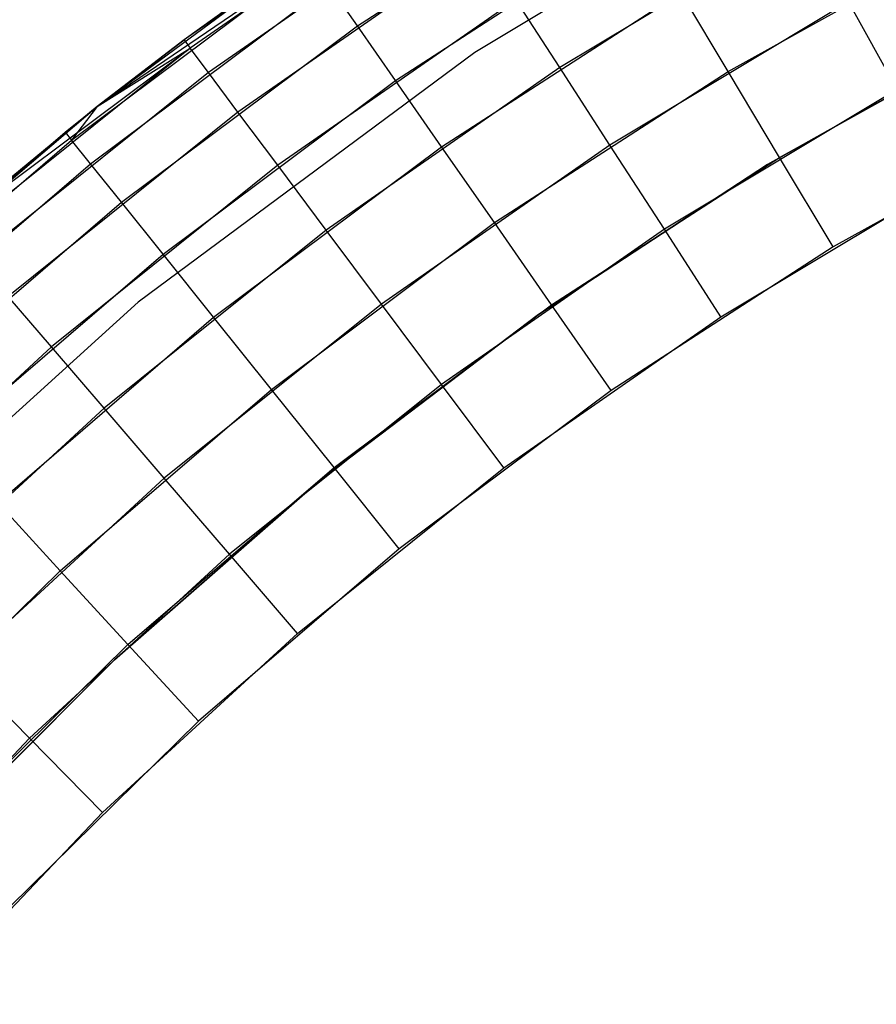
# Model space of a CAD drawing. Extents: x 0.01 to 1.98, y 0.03 to 2.78.
# Tile 23 of 39: x 0.37 to 0.56, y 1.59 to 1.8. Entities that reach past the tile are written whole.
import ezdxf

# ---------------------------------------------------------------- set-up
doc = ezdxf.new("R2010")
doc.units = 0
doc.header["$MEASUREMENT"] = 0
doc.layers.get('0').update_dxf_attribs({"color": 13, "linetype": 'CONTINUOUS'})

# ---------------------------------------------------------------- blocks, each defined once
blk = doc.blocks.new('NATALIE-10724-10723_C_STL_')
at = {"color": 0}
for p, q in [((0.54944, 1.84514, 1.47007), (0.46991, 1.79747, 1.47007)), ((0.54944, 1.84514, 6.11574), (0.46991, 1.79747, 6.11574)), ((0.54944, 1.84514, 1.47007), (0.46991, 1.79747, 1.47007)), ((0.54944, 1.84514, 6.11574), (0.46991, 1.79747, 6.11574)), ((0.46019, 1.83819, 1.54881), (0.40562, 1.80021, 1.54881)), ((0.46019, 1.83819, 1.54881), (0.40562, 1.80021, 1.54881)), ((0.44396, 1.80333, 6.10261), (0.49865, 1.83871, 6.10261)), ((0.44396, 1.80333, 6.10261), (0.49865, 1.83871, 6.10261)), ((0.46142, 1.83629, 1.52576), (0.40698, 1.79839, 1.52576)), ((0.46142, 1.83629, 1.52576), (0.40698, 1.79839, 1.52576)), ((0.46508, 1.83064, 1.50361), (0.41101, 1.79301, 1.50361)), ((0.46508, 1.83064, 1.50361), (0.41101, 1.79301, 1.50361)), ((0.54267, 1.82651, 1.4506), (0.48871, 1.79412, 1.4506)), ((0.54267, 1.82651, 1.4506), (0.48871, 1.79412, 1.4506)), ((0.45235, 1.79127, 6.12051), (0.50621, 1.82612, 6.12051)), ((0.45235, 1.79127, 6.12051), (0.50621, 1.82612, 6.12051)), ((0.52592, 1.79326, 6.14612), (0.57975, 1.82314, 6.14612)), ((0.52592, 1.79326, 6.14612), (0.57975, 1.82314, 6.14612)), ((0.47101, 1.82148, 1.48319), (0.41754, 1.78427, 1.48319)), ((0.47101, 1.82148, 1.48319), (0.41754, 1.78427, 1.48319)), ((0.38075, 1.77809, 6.06004), (0.43388, 1.8178, 6.06004)), ((0.38075, 1.77809, 6.06004), (0.43388, 1.8178, 6.06004)), ((0.38643, 1.7855, 6.037), (0.43259, 1.81966, 6.037)), ((0.38643, 1.7855, 6.037), (0.43259, 1.81966, 6.037)), ((0.38643, 1.7855, 6.037), (0.43388, 1.8178, 6.06004)), ((0.38643, 1.7855, 6.037), (0.43388, 1.8178, 6.06004)), ((0.43259, 1.81966, 6.037), (0.40562, 1.80021, 1.54881)), ((0.43259, 1.81966, 6.037), (0.40562, 1.80021, 1.54881)), ((0.38496, 1.77285, 6.08219), (0.43772, 1.81228, 6.08219)), ((0.38496, 1.77285, 6.08219), (0.43772, 1.81228, 6.08219)), ((0.44396, 1.80333, 6.10261), (0.43772, 1.81228, 6.08219)), ((0.44396, 1.80333, 6.10261), (0.43772, 1.81228, 6.08219)), ((0.47898, 1.80915, 1.46529), (0.42633, 1.7725, 1.46529)), ((0.47898, 1.80915, 1.46529), (0.42633, 1.7725, 1.46529)), ((0.46257, 1.77658, 6.1352), (0.51542, 1.81077, 6.1352)), ((0.46257, 1.77658, 6.1352), (0.51542, 1.81077, 6.1352)), ((0.48871, 1.79412, 1.4506), (0.47898, 1.80915, 1.46529)), ((0.48871, 1.79412, 1.4506), (0.47898, 1.80915, 1.46529)), ((0.52592, 1.79326, 6.14612), (0.51542, 1.81077, 6.1352)), ((0.52592, 1.79326, 6.14612), (0.51542, 1.81077, 6.1352)), ((0.55258, 1.80865, 1.43969), (0.4998, 1.77698, 1.43969)), ((0.55258, 1.80865, 1.43969), (0.4998, 1.77698, 1.43969)), ((0.56334, 1.78928, 1.43297), (0.55258, 1.80865, 1.43969)), ((0.56334, 1.78928, 1.43297), (0.55258, 1.80865, 1.43969)), ((0.39178, 1.76433, 6.10261), (0.44396, 1.80333, 6.10261)), ((0.39178, 1.76433, 6.10261), (0.44396, 1.80333, 6.10261)), ((0.45235, 1.79127, 6.12051), (0.44396, 1.80333, 6.10261)), ((0.45235, 1.79127, 6.12051), (0.44396, 1.80333, 6.10261)), ((0.5346, 1.77267, 1.42418), (0.58732, 1.80231, 1.42418)), ((0.58732, 1.80231, 1.38481), (0.5346, 1.77267, 1.38481)), ((0.5346, 1.77267, 1.42418), (0.58732, 1.80231, 1.42418)), ((0.58732, 1.80231, 1.38481), (0.5346, 1.77267, 1.38481)), ((0.53732, 1.77426, 6.15284), (0.58984, 1.80341, 6.15284)), ((0.53732, 1.77426, 6.15284), (0.58984, 1.80341, 6.15284)), ((0.40562, 1.80021, 1.54881), (0.38643, 1.7855, 1.54881)), ((0.38643, 1.7855, 6.037), (0.40562, 1.80021, 1.54881)), ((0.40562, 1.80021, 1.54881), (0.38643, 1.7855, 1.54881)), ((0.38643, 1.7855, 6.037), (0.40562, 1.80021, 1.54881)), ((0.40562, 1.80021, 1.54881), (0.40698, 1.79839, 1.52576)), ((0.40562, 1.80021, 1.54881), (0.40698, 1.79839, 1.52576)), ((0.35374, 1.75863, 1.54881), (0.40698, 1.79839, 1.52576)), ((0.35374, 1.75863, 1.54881), (0.40698, 1.79839, 1.52576)), ((0.40698, 1.79839, 1.52576), (0.35522, 1.75691, 1.52576)), ((0.40698, 1.79839, 1.52576), (0.35522, 1.75691, 1.52576)), ((0.38643, 1.7855, 1.54881), (0.40698, 1.79839, 1.52576)), ((0.38643, 1.7855, 1.54881), (0.40698, 1.79839, 1.52576)), ((0.41101, 1.79301, 1.50361), (0.40698, 1.79839, 1.52576)), ((0.41101, 1.79301, 1.50361), (0.40698, 1.79839, 1.52576)), ((0.46991, 1.79747, 1.47007), (0.39543, 1.74223, 1.47007)), ((0.46991, 1.79747, 6.11574), (0.39543, 1.74223, 6.11574)), ((0.46991, 1.79747, 1.47007), (0.39543, 1.74223, 1.47007)), ((0.46991, 1.79747, 6.11574), (0.39543, 1.74223, 6.11574)), ((0.46991, 1.79747, 6.11574), (0.46991, 1.79747, 1.47007)), ((0.46991, 1.79747, 6.11574), (0.46991, 1.79747, 1.47007)), ((0.48871, 1.79412, 1.4506), (0.43705, 1.75817, 1.4506)), ((0.48871, 1.79412, 1.4506), (0.43705, 1.75817, 1.4506)), ((0.4998, 1.77698, 1.43969), (0.48871, 1.79412, 1.4506)), ((0.4998, 1.77698, 1.43969), (0.48871, 1.79412, 1.4506)), ((0.41101, 1.79301, 1.50361), (0.3596, 1.75181, 1.50361)), ((0.41101, 1.79301, 1.50361), (0.3596, 1.75181, 1.50361)), ((0.41754, 1.78427, 1.48319), (0.41101, 1.79301, 1.50361)), ((0.41754, 1.78427, 1.48319), (0.41101, 1.79301, 1.50361)), ((0.47424, 1.75982, 6.14612), (0.52592, 1.79326, 6.14612)), ((0.47424, 1.75982, 6.14612), (0.52592, 1.79326, 6.14612)), ((0.53732, 1.77426, 6.15284), (0.52592, 1.79326, 6.14612)), ((0.53732, 1.77426, 6.15284), (0.52592, 1.79326, 6.14612)), ((0.40097, 1.75287, 6.12051), (0.45235, 1.79127, 6.12051)), ((0.40097, 1.75287, 6.12051), (0.45235, 1.79127, 6.12051)), ((0.46257, 1.77658, 6.1352), (0.45235, 1.79127, 6.12051)), ((0.46257, 1.77658, 6.1352), (0.45235, 1.79127, 6.12051)), ((0.56334, 1.78928, 1.43297), (0.51184, 1.75837, 1.43297)), ((0.56334, 1.78928, 1.43297), (0.51184, 1.75837, 1.43297)), ((0.32889, 1.73656, 6.037), (0.38643, 1.7855, 1.54881)), ((0.32889, 1.73656, 6.037), (0.38643, 1.7855, 1.54881)), ((0.38643, 1.7855, 1.54881), (0.35374, 1.75863, 1.54881)), ((0.38643, 1.7855, 1.54881), (0.35374, 1.75863, 1.54881)), ((0.37933, 1.77986, 6.037), (0.38643, 1.7855, 6.037)), ((0.37933, 1.77986, 6.037), (0.38643, 1.7855, 1.54881)), ((0.37933, 1.77986, 6.037), (0.38643, 1.7855, 1.54881)), ((0.37933, 1.77986, 6.037), (0.38643, 1.7855, 6.037)), ((0.38643, 1.7855, 6.037), (0.38075, 1.77809, 6.06004)), ((0.38643, 1.7855, 6.037), (0.38075, 1.77809, 6.06004)), ((0.38643, 1.7855, 6.037), (0.38643, 1.7855, 1.54881)), ((0.38643, 1.7855, 6.037), (0.38643, 1.7855, 1.54881)), ((0.41754, 1.78427, 1.48319), (0.36671, 1.74353, 1.48319)), ((0.41754, 1.78427, 1.48319), (0.36671, 1.74353, 1.48319)), ((0.42633, 1.7725, 1.46529), (0.41754, 1.78427, 1.48319)), ((0.42633, 1.7725, 1.46529), (0.41754, 1.78427, 1.48319)), ((0.60034, 1.7829, 6.15511), (0.54918, 1.7545, 6.15511)), ((0.60034, 1.7829, 6.15511), (0.54918, 1.7545, 6.15511)), ((0.32889, 1.73656, 6.037), (0.37933, 1.77986, 6.037)), ((0.32889, 1.73656, 6.037), (0.37933, 1.77986, 6.037)), ((0.37933, 1.77986, 6.037), (0.38075, 1.77809, 6.06004)), ((0.37933, 1.77986, 6.037), (0.38075, 1.77809, 6.06004)), ((0.33042, 1.73488, 6.06004), (0.38075, 1.77809, 6.06004)), ((0.33042, 1.73488, 6.06004), (0.38075, 1.77809, 6.06004)), ((0.38496, 1.77285, 6.08219), (0.38075, 1.77809, 6.06004)), ((0.38496, 1.77285, 6.08219), (0.38075, 1.77809, 6.06004)), ((0.41216, 1.7389, 6.1352), (0.46257, 1.77658, 6.1352)), ((0.41216, 1.7389, 6.1352), (0.46257, 1.77658, 6.1352)), ((0.4998, 1.77698, 1.43969), (0.44927, 1.74181, 1.43969)), ((0.4998, 1.77698, 1.43969), (0.44927, 1.74181, 1.43969)), ((0.47424, 1.75982, 6.14612), (0.46257, 1.77658, 6.1352)), ((0.47424, 1.75982, 6.14612), (0.46257, 1.77658, 6.1352)), ((0.51184, 1.75837, 1.43297), (0.4998, 1.77698, 1.43969)), ((0.51184, 1.75837, 1.43297), (0.4998, 1.77698, 1.43969)), ((0.4869, 1.74163, 6.15284), (0.53732, 1.77426, 6.15284)), ((0.4869, 1.74163, 6.15284), (0.53732, 1.77426, 6.15284)), ((0.54918, 1.7545, 6.15511), (0.53732, 1.77426, 6.15284)), ((0.54918, 1.7545, 6.15511), (0.53732, 1.77426, 6.15284)), ((0.33497, 1.72994, 6.08219), (0.38496, 1.77285, 6.08219)), ((0.33497, 1.72994, 6.08219), (0.38496, 1.77285, 6.08219)), ((0.42633, 1.7725, 1.46529), (0.37628, 1.73239, 1.46529)), ((0.42633, 1.7725, 1.46529), (0.37628, 1.73239, 1.46529)), ((0.39178, 1.76433, 6.10261), (0.38496, 1.77285, 6.08219)), ((0.39178, 1.76433, 6.10261), (0.38496, 1.77285, 6.08219)), ((0.43705, 1.75817, 1.4506), (0.42633, 1.7725, 1.46529)), ((0.43705, 1.75817, 1.4506), (0.42633, 1.7725, 1.46529)), ((0.48402, 1.7395, 1.42418), (0.5346, 1.77267, 1.42418)), ((0.5346, 1.77267, 1.38481), (0.48402, 1.7395, 1.38481)), ((0.48402, 1.7395, 1.42418), (0.5346, 1.77267, 1.42418)), ((0.5346, 1.77267, 1.38481), (0.48402, 1.7395, 1.38481)), ((0.5346, 1.77267, 1.42418), (0.5346, 1.77267, 1.38481)), ((0.5346, 1.77267, 1.42418), (0.5346, 1.77267, 1.38481)), ((0.52435, 1.73903, 1.4307), (0.57452, 1.76913, 1.4307)), ((0.52435, 1.73903, 1.4307), (0.57452, 1.76913, 1.4307)), ((0.34236, 1.7219, 6.10261), (0.39178, 1.76433, 6.10261)), ((0.34236, 1.7219, 6.10261), (0.39178, 1.76433, 6.10261)), ((0.40097, 1.75287, 6.12051), (0.39178, 1.76433, 6.10261)), ((0.40097, 1.75287, 6.12051), (0.39178, 1.76433, 6.10261)), ((0.42493, 1.72297, 6.14612), (0.47424, 1.75982, 6.14612)), ((0.42493, 1.72297, 6.14612), (0.47424, 1.75982, 6.14612)), ((0.4869, 1.74163, 6.15284), (0.47424, 1.75982, 6.14612)), ((0.4869, 1.74163, 6.15284), (0.47424, 1.75982, 6.14612)), ((0.43705, 1.75817, 1.4506), (0.38794, 1.71881, 1.4506)), ((0.43705, 1.75817, 1.4506), (0.38794, 1.71881, 1.4506)), ((0.44927, 1.74181, 1.43969), (0.43705, 1.75817, 1.4506)), ((0.44927, 1.74181, 1.43969), (0.43705, 1.75817, 1.4506)), ((0.51184, 1.75837, 1.43297), (0.46254, 1.72406, 1.43297)), ((0.51184, 1.75837, 1.43297), (0.46254, 1.72406, 1.43297)), ((0.52435, 1.73903, 1.4307), (0.51184, 1.75837, 1.43297)), ((0.52435, 1.73903, 1.4307), (0.51184, 1.75837, 1.43297)), ((0.54918, 1.7545, 6.15511), (0.50006, 1.72272, 6.15511)), ((0.54918, 1.7545, 6.15511), (0.50006, 1.72272, 6.15511)), ((0.35229, 1.71108, 6.12051), (0.40097, 1.75287, 6.12051)), ((0.35229, 1.71108, 6.12051), (0.40097, 1.75287, 6.12051)), ((0.41216, 1.7389, 6.1352), (0.40097, 1.75287, 6.12051)), ((0.41216, 1.7389, 6.1352), (0.40097, 1.75287, 6.12051)), ((0.37628, 1.73239, 1.46529), (0.36671, 1.74353, 1.48319)), ((0.37628, 1.73239, 1.46529), (0.36671, 1.74353, 1.48319)), ((0.39543, 1.74223, 1.47007), (0.32673, 1.67996, 1.47007)), ((0.39543, 1.74223, 6.11574), (0.32673, 1.67996, 6.11574)), ((0.39543, 1.74223, 1.47007), (0.32673, 1.67996, 1.47007)), ((0.39543, 1.74223, 6.11574), (0.32673, 1.67996, 6.11574)), ((0.39543, 1.74223, 6.11574), (0.39543, 1.74223, 1.47007)), ((0.39543, 1.74223, 6.11574), (0.39543, 1.74223, 1.47007)), ((0.44927, 1.74181, 1.43969), (0.40124, 1.70331, 1.43969)), ((0.44927, 1.74181, 1.43969), (0.40124, 1.70331, 1.43969)), ((0.43879, 1.70568, 6.15284), (0.4869, 1.74163, 6.15284)), ((0.43879, 1.70568, 6.15284), (0.4869, 1.74163, 6.15284)), ((0.46254, 1.72406, 1.43297), (0.44927, 1.74181, 1.43969)), ((0.46254, 1.72406, 1.43297), (0.44927, 1.74181, 1.43969)), ((0.50006, 1.72272, 6.15511), (0.4869, 1.74163, 6.15284)), ((0.50006, 1.72272, 6.15511), (0.4869, 1.74163, 6.15284)), ((0.43582, 1.70295, 1.42418), (0.48402, 1.7395, 1.42418)), ((0.48402, 1.7395, 1.38481), (0.43582, 1.70295, 1.38481)), ((0.43582, 1.70295, 1.42418), (0.48402, 1.7395, 1.42418)), ((0.48402, 1.7395, 1.38481), (0.43582, 1.70295, 1.38481)), ((0.48402, 1.7395, 1.42418), (0.48402, 1.7395, 1.38481)), ((0.48402, 1.7395, 1.42418), (0.48402, 1.7395, 1.38481)), ((0.3644, 1.6979, 6.1352), (0.41216, 1.7389, 6.1352)), ((0.3644, 1.6979, 6.1352), (0.41216, 1.7389, 6.1352)), ((0.42493, 1.72297, 6.14612), (0.41216, 1.7389, 6.1352)), ((0.42493, 1.72297, 6.14612), (0.41216, 1.7389, 6.1352)), ((0.47633, 1.70561, 1.4307), (0.52435, 1.73903, 1.4307)), ((0.47633, 1.70561, 1.4307), (0.52435, 1.73903, 1.4307)), ((0.37628, 1.73239, 1.46529), (0.32904, 1.68898, 1.46529)), ((0.37628, 1.73239, 1.46529), (0.32904, 1.68898, 1.46529)), ((0.38794, 1.71881, 1.4506), (0.37628, 1.73239, 1.46529)), ((0.38794, 1.71881, 1.4506), (0.37628, 1.73239, 1.46529)), ((0.46254, 1.72406, 1.43297), (0.41567, 1.6865, 1.43297)), ((0.46254, 1.72406, 1.43297), (0.41567, 1.6865, 1.43297)), ((0.47633, 1.70561, 1.4307), (0.46254, 1.72406, 1.43297)), ((0.47633, 1.70561, 1.4307), (0.46254, 1.72406, 1.43297)), ((0.37822, 1.68287, 6.14612), (0.42493, 1.72297, 6.14612)), ((0.37822, 1.68287, 6.14612), (0.42493, 1.72297, 6.14612)), ((0.43879, 1.70568, 6.15284), (0.42493, 1.72297, 6.14612)), ((0.43879, 1.70568, 6.15284), (0.42493, 1.72297, 6.14612)), ((0.50006, 1.72272, 6.15511), (0.4532, 1.6877, 6.15511)), ((0.50006, 1.72272, 6.15511), (0.4532, 1.6877, 6.15511)), ((0.38794, 1.71881, 1.4506), (0.34159, 1.67622, 1.4506)), ((0.38794, 1.71881, 1.4506), (0.34159, 1.67622, 1.4506)), ((0.40124, 1.70331, 1.43969), (0.38794, 1.71881, 1.4506)), ((0.40124, 1.70331, 1.43969), (0.38794, 1.71881, 1.4506)), ((0.39321, 1.66655, 6.15284), (0.43879, 1.70568, 6.15284)), ((0.39321, 1.66655, 6.15284), (0.43879, 1.70568, 6.15284)), ((0.43068, 1.66902, 1.4307), (0.47633, 1.70561, 1.4307)), ((0.43068, 1.66902, 1.4307), (0.47633, 1.70561, 1.4307)), ((0.4532, 1.6877, 6.15511), (0.43879, 1.70568, 6.15284)), ((0.4532, 1.6877, 6.15511), (0.43879, 1.70568, 6.15284)), ((0.40124, 1.70331, 1.43969), (0.35591, 1.66166, 1.43969)), ((0.40124, 1.70331, 1.43969), (0.35591, 1.66166, 1.43969)), ((0.39024, 1.6632, 1.42418), (0.43582, 1.70295, 1.42418)), ((0.43582, 1.70295, 1.38481), (0.39024, 1.6632, 1.38481)), ((0.39024, 1.6632, 1.42418), (0.43582, 1.70295, 1.42418)), ((0.43582, 1.70295, 1.38481), (0.39024, 1.6632, 1.38481)), ((0.41567, 1.6865, 1.43297), (0.40124, 1.70331, 1.43969)), ((0.41567, 1.6865, 1.43297), (0.40124, 1.70331, 1.43969)), ((0.43582, 1.70295, 1.42418), (0.43582, 1.70295, 1.38481)), ((0.43582, 1.70295, 1.42418), (0.43582, 1.70295, 1.38481)), ((0.37822, 1.68287, 6.14612), (0.3644, 1.6979, 6.1352)), ((0.37822, 1.68287, 6.14612), (0.3644, 1.6979, 6.1352)), ((0.4532, 1.6877, 6.15511), (0.4088, 1.64959, 6.15511)), ((0.4532, 1.6877, 6.15511), (0.4088, 1.64959, 6.15511)), ((0.41567, 1.6865, 1.43297), (0.37144, 1.64586, 1.43297)), ((0.41567, 1.6865, 1.43297), (0.37144, 1.64586, 1.43297)), ((0.43068, 1.66902, 1.4307), (0.41567, 1.6865, 1.43297)), ((0.43068, 1.66902, 1.4307), (0.41567, 1.6865, 1.43297)), ((0.33433, 1.63971, 6.14612), (0.37822, 1.68287, 6.14612)), ((0.33433, 1.63971, 6.14612), (0.37822, 1.68287, 6.14612)), ((0.39321, 1.66655, 6.15284), (0.37822, 1.68287, 6.14612)), ((0.39321, 1.66655, 6.15284), (0.37822, 1.68287, 6.14612)), ((0.3876, 1.62943, 1.4307), (0.43068, 1.66902, 1.4307)), ((0.3876, 1.62943, 1.4307), (0.43068, 1.66902, 1.4307)), ((0.35039, 1.62444, 6.15284), (0.39321, 1.66655, 6.15284)), ((0.35039, 1.62444, 6.15284), (0.39321, 1.66655, 6.15284)), ((0.4088, 1.64959, 6.15511), (0.39321, 1.66655, 6.15284)), ((0.4088, 1.64959, 6.15511), (0.39321, 1.66655, 6.15284)), ((0.34747, 1.62043, 1.42418), (0.39024, 1.6632, 1.42418)), ((0.39024, 1.6632, 1.38481), (0.34747, 1.62043, 1.38481)), ((0.34747, 1.62043, 1.42418), (0.39024, 1.6632, 1.42418)), ((0.39024, 1.6632, 1.38481), (0.34747, 1.62043, 1.38481)), ((0.39024, 1.6632, 1.42418), (0.39024, 1.6632, 1.38481)), ((0.39024, 1.6632, 1.42418), (0.39024, 1.6632, 1.38481)), ((0.37144, 1.64586, 1.43297), (0.35591, 1.66166, 1.43969)), ((0.37144, 1.64586, 1.43297), (0.35591, 1.66166, 1.43969)), ((0.4088, 1.64959, 6.15511), (0.36709, 1.60857, 6.15511)), ((0.4088, 1.64959, 6.15511), (0.36709, 1.60857, 6.15511)), ((0.37144, 1.64586, 1.43297), (0.33006, 1.60233, 1.43297)), ((0.37144, 1.64586, 1.43297), (0.33006, 1.60233, 1.43297)), ((0.3876, 1.62943, 1.4307), (0.37144, 1.64586, 1.43297)), ((0.3876, 1.62943, 1.4307), (0.37144, 1.64586, 1.43297)), ((0.34729, 1.58703, 1.4307), (0.3876, 1.62943, 1.4307)), ((0.34729, 1.58703, 1.4307), (0.3876, 1.62943, 1.4307))]:
    blk.add_line(p, q, dxfattribs=at)

msp = doc.modelspace()

# ---------------------------------------------------------------- block references
at = {"color": 0}
msp.add_blockref('NATALIE-10724-10723_C_STL_', (0, 0), dxfattribs=at)

doc.saveas('drawing.dxf')
